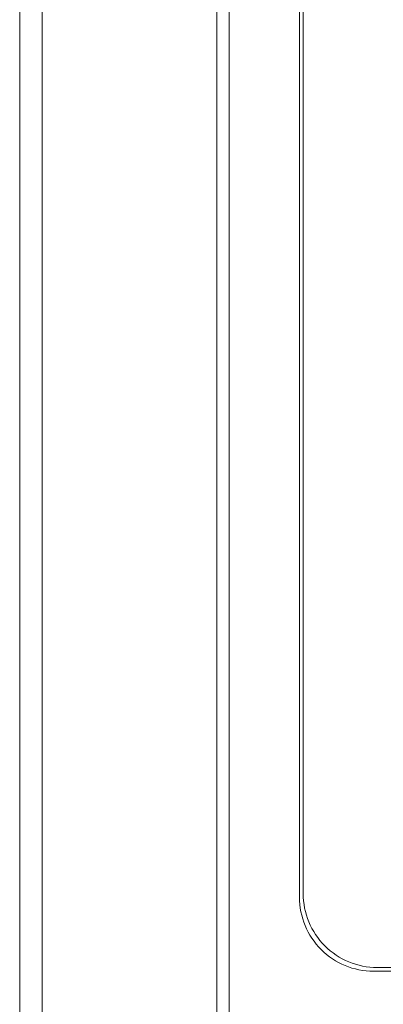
# Model space of a CAD drawing. Header units: millimetres. Extents: x -420 to 420, y -297 to 297.
# Tile 25 of 203: x -333 to -318, y -37 to 3. Entities that reach past the tile are written whole.
import ezdxf

# ---------------------------------------------------------------- set-up
doc = ezdxf.new("R2010")
doc.units = ezdxf.units.MM
doc.header["$MEASUREMENT"] = 0
doc.layers.add('layer 1', color=7, linetype='Continuous')

msp = doc.modelspace()

# ---------------------------------------------------------------- linework, layer by layer
at = {"layer": 'layer 1', "lineweight": 9}
for points in [[(-332.298, 29.9483), (-332.298, 29.9483), (-332.298, -135.0511), (-332.298, -135.0511)], [(-325.2106, -135.0531), (-325.2106, -135.0531), (-325.2106, 29.9501), (-325.2106, 29.9501)], [(-324.7106, 29.9501), (-324.7106, 29.9501), (-324.7106, -135.0531), (-324.7106, -135.0531)], [(-333.2108, -134.553), (-333.2108, -134.553), (-333.2108, 29.4501), (-333.2108, 29.4501)], [(-321.8606, 24.1), (-321.8606, 24.1), (-321.8606, -32.2011), (-321.8606, -32.2011)], [(-321.7106, 23.95), (-321.7106, 23.95), (-321.7106, -32.0511), (-321.7106, -32.0511)], [(-318.7105, -35.0512), (-318.7105, -35.0512), (-264.7095, -35.0512), (-264.7095, -35.0512)], [(-318.8605, -35.2012), (-318.8605, -35.2012), (-264.5595, -35.2012), (-264.5595, -35.2012)]]:
    msp.add_open_spline(points, degree=3, dxfattribs=at)
for points in [[(-321.8606, -32.2011), (-321.8606, -32.9967), (-321.5446, -33.7597), (-320.982, -34.3223), (-320.982, -34.3223), (-320.4194, -34.885), (-319.6561, -35.2012), (-318.8605, -35.2012)], [(-321.7106, -32.0511), (-321.7106, -32.8467), (-321.3946, -33.6097), (-320.832, -34.1723), (-320.832, -34.1723), (-320.2694, -34.7349), (-319.5061, -35.0512), (-318.7105, -35.0512)]]:
    msp.add_open_spline(points, degree=3, knots=[0, 0, 0, 0, 0.3333333, 0.3333333, 0.3333333, 0.3333333, 1, 1, 1, 1], dxfattribs=at)

doc.saveas('drawing.dxf')
